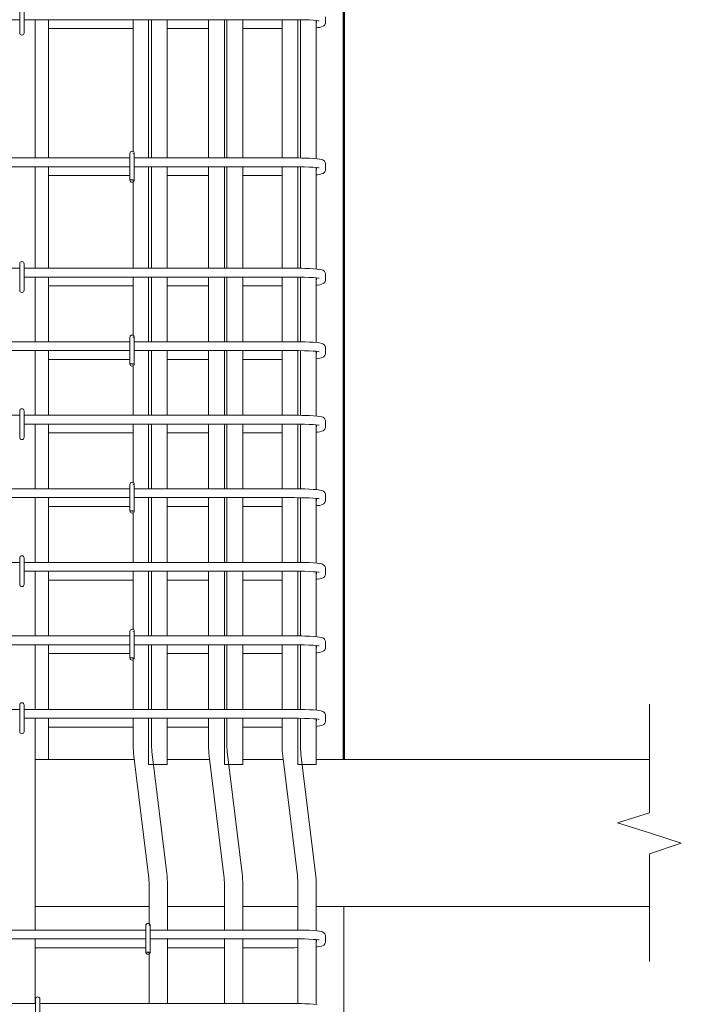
# Model space of a CAD drawing. Header units: millimetres. Extents: x 69196 to 79531, y 2665 to 10587.
# Tile 13 of 27: x 74250 to 75151, y 3767 to 5106. Entities that reach past the tile are written whole.
import ezdxf

# ---------------------------------------------------------------- set-up
doc = ezdxf.new("R2010")
doc.units = ezdxf.units.MM
for name, color, linetype, lineweight in [('A-____-NOTE-TEXT', 131, 'Continuous', 20), ('A-DETL-GENF-OTLN', 92, 'Continuous', 20), ('A-FLOR-____-MCUT', 192, 'Continuous', 50), ('S-COLS-____-OTLN', 52, 'Continuous', 20), ('S-RBAR-____-OTLN', 171, 'Continuous', 100)]:
    doc.layers.add(name, color=color, linetype=linetype, lineweight=lineweight)

# ---------------------------------------------------------------- blocks, each defined once
blk = doc.blocks.new('ADSK_Обрыв_Линия - ADSK_Обрыв_линия-1072157-КЖ1_ПЭ_ВЭ2_Армирование_Пилоны_Пм-2_7_1-1')
at = {"layer": 'A-DETL-GENF-OTLN'}
for p, q in [((-3978.1, 7100), (-3978.1, 7027.5)), ((-3978.1, 6971.8), (-3978.1, 6900))]:
    blk.add_line(p, q, dxfattribs=at)

msp = doc.modelspace()

# ---------------------------------------------------------------- hatches: boundary and pattern name
at = {"layer": 'S-RBAR-____-OTLN', "lineweight": 20}
for points in [[(74404.9391, 4887.4076), (74404.9391, 4888), (74400.4391, 4888), (74403.4391, 4887.605)], [(74404.9391, 4637.4076), (74404.9391, 4638), (74400.4391, 4638), (74403.4391, 4637.605)], [(74404.9391, 4437.4076), (74404.9391, 4438), (74400.4391, 4438), (74403.4391, 4437.605)], [(74404.9391, 4237.4076), (74404.9391, 4238), (74400.4391, 4238), (74403.4391, 4237.605)]]:
    msp.add_hatch(color=256, dxfattribs=at).paths.add_polyline_path(points)
at = {"layer": 'S-RBAR-____-OTLN', "lineweight": 9}
msp.add_hatch(color=8, dxfattribs=at).paths.add_polyline_path([(74426.5471, 3837.4076), (74426.5471, 3838), (74422.0471, 3838), (74425.0471, 3837.605)])

# ---------------------------------------------------------------- linework, layer by layer
at = {"layer": 'A-____-NOTE-TEXT'}
for p, q in [((75107.4402, 4100), (75107.4402, 4175)), ((75107.4402, 4027.5), (75064.1389, 4013.75)), ((75107.4402, 4000), (75064.1389, 4013.75)), ((75150.7653, 3985.9228), (75107.4402, 4000)), ((75107.4402, 3971.8457), (75150.7653, 3985.9228)), ((75107.4402, 3900), (75107.4402, 3825))]:
    msp.add_line(p, q, dxfattribs=at)
at = {"layer": 'A-FLOR-____-MCUT', "color": 8, "lineweight": 9}
for p, q in [((74406.3946, 4100), (74289.5471, 4100)), ((74508.8946, 4100), (74450.9391, 4100)), ((74608.8946, 4100), (74554.0471, 4100)), ((75107.4402, 4100), (74654.0471, 4100)), ((74271.5471, 3900), (74426.5471, 3900)), ((74451.5471, 3900), (74529.0471, 3900)), ((74554.0471, 3900), (74629.0471, 3900)), ((74654.0471, 3900), (75107.4402, 3900))]:
    msp.add_line(p, q, dxfattribs=at)
at = {"layer": 'S-COLS-____-OTLN', "lineweight": 50}
msp.add_line((74691.5471, 6900), (74691.5471, 4100.0496), dxfattribs=at)
at = {"layer": 'S-COLS-____-OTLN', "color": 8, "lineweight": 9}
msp.add_line((74691.5471, 3900), (74691.5471, 3600), dxfattribs=at)
at = {"layer": 'S-RBAR-____-OTLN', "lineweight": 20}
for p, q in [((74250.4391, 5124), (74250.4391, 5088)), ((74256.4391, 5124), (74256.4391, 5088)), ((74250.4391, 5106), (73956.4391, 5106)), ((74624.5471, 5106), (74256.4391, 5106)), ((74289.5471, 4918), (74289.5471, 5106)), ((74425.9391, 5106), (74425.9391, 4918)), ((74450.9391, 5106), (74450.9391, 4918)), ((74529.0471, 5106), (74529.0471, 4918)), ((74554.0471, 5106), (74554.0471, 4918)), ((74629.7727, 5105.9754), (74624.5471, 5106)), ((74629.0471, 5105.9789), (74629.0471, 4917.9789)), ((74638.1654, 5105.8275), (74629.7727, 5105.9754)), ((74644.2924, 5105.619), (74638.1654, 5105.8275)), ((74649.6215, 5105.3405), (74644.2924, 5105.619)), ((74653.9105, 5105.0079), (74649.6215, 5105.3405)), ((74656.8947, 5104.6541), (74653.9105, 5105.0079)), ((74654.0471, 5104.9917), (74654.0471, 4917.0316)), ((74654.5471, 5102.2932), (74654.5471, 5104.9324)), ((74657.9894, 5104.4491), (74656.8947, 5104.6541)), ((74666.436, 5101.13), (74666.5471, 5102.2932)), ((74666.5471, 5102.2932), (74666.5471, 5109.7068)), ((74289.5471, 5094), (74404.9391, 5094)), ((74450.9391, 5094), (74507.4391, 5094)), ((74554.0471, 5094), (74607.4391, 5094)), ((74654.0471, 5094.9856), (74655.7792, 5095.1709)), ((74655.7792, 5095.1709), (74658.7187, 5095.4853)), ((74658.7187, 5095.4853), (74661.1754, 5096.2578)), ((74661.1754, 5096.2578), (74663.6322, 5097.0303)), ((74663.6322, 5097.0303), (74664.371, 5097.5834)), ((74664.371, 5097.5834), (74665.7169, 5099.2054)), ((74665.7169, 5099.2054), (74666.436, 5101.13)), ((74400.4391, 4918), (74106.4391, 4918)), ((74400.4391, 4924), (74400.4391, 4888)), ((74406.4391, 4924), (74406.4391, 4888)), ((74624.5471, 4918), (74406.4391, 4918)), ((74629.8861, 4917.9749), (74624.5471, 4918)), ((74634.184, 4917.8991), (74629.8861, 4917.9749)), ((74638.4819, 4917.8234), (74634.184, 4917.8991)), ((74644.8027, 4917.6081), (74638.4819, 4917.8234)), ((74650.3843, 4917.3162), (74644.8027, 4917.6081)), ((74655.0494, 4916.9537), (74650.3843, 4917.3162)), ((74658.3673, 4916.411), (74655.0494, 4916.9537)), ((74661.6852, 4915.8683), (74658.3673, 4916.411)), ((74663.0296, 4915.3185), (74661.6852, 4915.8683)), ((74664.371, 4914.4166), (74663.0296, 4915.3185)), ((74665.2549, 4913.4835), (74664.371, 4914.4166)), ((74400.4391, 4906), (74106.4391, 4906)), ((74289.5471, 4768), (74289.5471, 4906)), ((74624.5471, 4906), (74406.4391, 4906)), ((74425.9391, 4906), (74425.9391, 4768)), ((74450.9391, 4906), (74450.9391, 4768)), ((74529.0471, 4906), (74529.0471, 4768)), ((74554.0471, 4906), (74554.0471, 4768)), ((74629.7727, 4905.9754), (74624.5471, 4906)), ((74629.0471, 4905.9789), (74629.0471, 4767.9789)), ((74638.1654, 4905.8275), (74629.7727, 4905.9754)), ((74644.2924, 4905.619), (74638.1654, 4905.8275)), ((74649.6215, 4905.3405), (74644.2924, 4905.619)), ((74653.9105, 4905.0079), (74649.6215, 4905.3405)), ((74656.8947, 4904.6541), (74653.9105, 4905.0079)), ((74654.0471, 4904.9917), (74654.0471, 4767.0316)), ((74654.5471, 4902.2932), (74654.5471, 4904.9324)), ((74657.9894, 4904.4491), (74656.8947, 4904.6541)), ((74665.7169, 4912.7946), (74665.2549, 4913.4835)), ((74666.436, 4910.87), (74665.7169, 4912.7946)), ((74665.7169, 4899.2054), (74666.436, 4901.13)), ((74666.5471, 4909.7068), (74666.436, 4910.87)), ((74666.436, 4901.13), (74666.5471, 4902.2932)), ((74666.5471, 4902.2932), (74666.5471, 4909.7068)), ((74289.5471, 4894), (74400.4391, 4894)), ((74404.9391, 4888), (74400.4391, 4888)), ((74400.4391, 4888), (74403.4391, 4887.605)), ((74403.4391, 4887.605), (74404.9391, 4887.4076)), ((74404.9391, 4887.4076), (74404.9391, 4888)), ((74450.9391, 4894), (74507.4391, 4894)), ((74554.0471, 4894), (74607.4391, 4894)), ((74654.0471, 4894.9856), (74655.7792, 4895.1709)), ((74655.7792, 4895.1709), (74658.7187, 4895.4853)), ((74658.7187, 4895.4853), (74661.1754, 4896.2578)), ((74661.1754, 4896.2578), (74663.6322, 4897.0303)), ((74663.6322, 4897.0303), (74664.371, 4897.5834)), ((74664.371, 4897.5834), (74665.7169, 4899.2054)), ((74250.4391, 4768), (73956.4391, 4768)), ((74250.4391, 4774), (74250.4391, 4738)), ((74256.4391, 4774), (74256.4391, 4738)), ((74624.5471, 4768), (74256.4391, 4768)), ((74629.8861, 4767.9749), (74624.5471, 4768)), ((74634.184, 4767.8991), (74629.8861, 4767.9749)), ((74638.4819, 4767.8234), (74634.184, 4767.8991)), ((74644.8027, 4767.6081), (74638.4819, 4767.8234)), ((74650.3843, 4767.3162), (74644.8027, 4767.6081)), ((74655.0494, 4766.9537), (74650.3843, 4767.3162)), ((74658.3673, 4766.411), (74655.0494, 4766.9537)), ((74624.5471, 4756), (74256.4391, 4756)), ((74289.5471, 4668), (74289.5471, 4756)), ((74425.9391, 4756), (74425.9391, 4668)), ((74450.9391, 4756), (74450.9391, 4668)), ((74529.0471, 4756), (74529.0471, 4668)), ((74554.0471, 4756), (74554.0471, 4668)), ((74629.7727, 4755.9754), (74624.5471, 4756)), ((74629.0471, 4755.9789), (74629.0471, 4667.9789)), ((74638.1654, 4755.8275), (74629.7727, 4755.9754)), ((74644.2924, 4755.619), (74638.1654, 4755.8275)), ((74649.6215, 4755.3405), (74644.2924, 4755.619)), ((74653.9105, 4755.0079), (74649.6215, 4755.3405)), ((74656.8947, 4754.6541), (74653.9105, 4755.0079)), ((74654.0471, 4754.9917), (74654.0471, 4667.0316)), ((74654.5471, 4752.2932), (74654.5471, 4754.9324)), ((74657.9894, 4754.4491), (74656.8947, 4754.6541)), ((74661.6852, 4765.8683), (74658.3673, 4766.411)), ((74663.0296, 4765.3185), (74661.6852, 4765.8683)), ((74664.371, 4764.4166), (74663.0296, 4765.3185)), ((74665.2549, 4763.4835), (74664.371, 4764.4166)), ((74665.7169, 4762.7946), (74665.2549, 4763.4835)), ((74666.436, 4760.87), (74665.7169, 4762.7946)), ((74666.5471, 4759.7068), (74666.436, 4760.87)), ((74666.5471, 4752.2932), (74666.5471, 4759.7068)), ((74289.5471, 4744), (74404.9391, 4744)), ((74450.9391, 4744), (74507.4391, 4744)), ((74554.0471, 4744), (74607.4391, 4744)), ((74654.0471, 4744.9856), (74655.7792, 4745.1709)), ((74655.7792, 4745.1709), (74658.7187, 4745.4853)), ((74658.7187, 4745.4853), (74661.1754, 4746.2578)), ((74661.1754, 4746.2578), (74663.6322, 4747.0303)), ((74663.6322, 4747.0303), (74664.371, 4747.5834)), ((74664.371, 4747.5834), (74665.7169, 4749.2054)), ((74665.7169, 4749.2054), (74666.436, 4751.13)), ((74666.436, 4751.13), (74666.5471, 4752.2932)), ((74400.4391, 4674), (74400.4391, 4638)), ((74406.4391, 4674), (74406.4391, 4638)), ((74400.4391, 4668), (74106.4391, 4668)), ((74624.5471, 4668), (74406.4391, 4668)), ((74629.8861, 4667.9749), (74624.5471, 4668)), ((74634.184, 4667.8991), (74629.8861, 4667.9749)), ((74638.4819, 4667.8234), (74634.184, 4667.8991)), ((74644.8027, 4667.6081), (74638.4819, 4667.8234)), ((74650.3843, 4667.3162), (74644.8027, 4667.6081)), ((74655.0494, 4666.9537), (74650.3843, 4667.3162)), ((74658.3673, 4666.411), (74655.0494, 4666.9537)), ((74661.6852, 4665.8683), (74658.3673, 4666.411)), ((74663.0296, 4665.3185), (74661.6852, 4665.8683)), ((74664.371, 4664.4166), (74663.0296, 4665.3185)), ((74665.2549, 4663.4835), (74664.371, 4664.4166)), ((74665.7169, 4662.7946), (74665.2549, 4663.4835)), ((74666.436, 4660.87), (74665.7169, 4662.7946)), ((74666.5471, 4659.7068), (74666.436, 4660.87)), ((74400.4391, 4656), (74106.4391, 4656)), ((74289.5471, 4568), (74289.5471, 4656)), ((74624.5471, 4656), (74406.4391, 4656)), ((74425.9391, 4656), (74425.9391, 4568)), ((74450.9391, 4656), (74450.9391, 4568)), ((74529.0471, 4656), (74529.0471, 4568)), ((74554.0471, 4656), (74554.0471, 4568)), ((74629.7727, 4655.9754), (74624.5471, 4656)), ((74629.0471, 4655.9789), (74629.0471, 4567.9789)), ((74638.1654, 4655.8275), (74629.7727, 4655.9754)), ((74644.2924, 4655.619), (74638.1654, 4655.8275)), ((74649.6215, 4655.3405), (74644.2924, 4655.619)), ((74653.9105, 4655.0079), (74649.6215, 4655.3405)), ((74656.8947, 4654.6541), (74653.9105, 4655.0079)), ((74654.0471, 4654.9917), (74654.0471, 4567.0316)), ((74654.5471, 4652.2932), (74654.5471, 4654.9324)), ((74657.9894, 4654.4491), (74656.8947, 4654.6541)), ((74661.1754, 4646.2578), (74663.6322, 4647.0303)), ((74663.6322, 4647.0303), (74664.371, 4647.5834)), ((74664.371, 4647.5834), (74665.7169, 4649.2054)), ((74665.7169, 4649.2054), (74666.436, 4651.13)), ((74666.436, 4651.13), (74666.5471, 4652.2932)), ((74666.5471, 4652.2932), (74666.5471, 4659.7068)), ((74289.5471, 4644), (74400.4391, 4644)), ((74404.9391, 4638), (74400.4391, 4638)), ((74400.4391, 4638), (74403.4391, 4637.605)), ((74403.4391, 4637.605), (74404.9391, 4637.4076)), ((74404.9391, 4637.4076), (74404.9391, 4638)), ((74450.9391, 4644), (74507.4391, 4644)), ((74554.0471, 4644), (74607.4391, 4644)), ((74654.0471, 4644.9856), (74655.7792, 4645.1709)), ((74655.7792, 4645.1709), (74658.7187, 4645.4853)), ((74658.7187, 4645.4853), (74661.1754, 4646.2578)), ((74250.4391, 4568), (73956.4391, 4568)), ((74250.4391, 4574), (74250.4391, 4538)), ((74256.4391, 4574), (74256.4391, 4538)), ((74624.5471, 4568), (74256.4391, 4568)), ((74629.8861, 4567.9749), (74624.5471, 4568)), ((74634.184, 4567.8991), (74629.8861, 4567.9749)), ((74638.4819, 4567.8234), (74634.184, 4567.8991)), ((74644.8027, 4567.6081), (74638.4819, 4567.8234)), ((74650.3843, 4567.3162), (74644.8027, 4567.6081)), ((74655.0494, 4566.9537), (74650.3843, 4567.3162)), ((74658.3673, 4566.411), (74655.0494, 4566.9537)), ((74661.6852, 4565.8683), (74658.3673, 4566.411)), ((74624.5471, 4556), (74256.4391, 4556)), ((74289.5471, 4468), (74289.5471, 4556)), ((74425.9391, 4556), (74425.9391, 4468)), ((74450.9391, 4556), (74450.9391, 4468)), ((74529.0471, 4556), (74529.0471, 4468)), ((74554.0471, 4556), (74554.0471, 4468)), ((74629.7727, 4555.9754), (74624.5471, 4556)), ((74629.0471, 4555.9789), (74629.0471, 4467.9789)), ((74638.1654, 4555.8275), (74629.7727, 4555.9754)), ((74644.2924, 4555.619), (74638.1654, 4555.8275)), ((74649.6215, 4555.3405), (74644.2924, 4555.619)), ((74653.9105, 4555.0079), (74649.6215, 4555.3405)), ((74656.8947, 4554.6541), (74653.9105, 4555.0079)), ((74654.0471, 4554.9917), (74654.0471, 4467.0316)), ((74654.5471, 4552.2932), (74654.5471, 4554.9324)), ((74657.9894, 4554.4491), (74656.8947, 4554.6541)), ((74663.0296, 4565.3185), (74661.6852, 4565.8683)), ((74664.371, 4564.4166), (74663.0296, 4565.3185)), ((74665.2549, 4563.4835), (74664.371, 4564.4166)), ((74665.7169, 4562.7946), (74665.2549, 4563.4835)), ((74666.436, 4560.87), (74665.7169, 4562.7946)), ((74666.5471, 4559.7068), (74666.436, 4560.87)), ((74666.5471, 4552.2932), (74666.5471, 4559.7068)), ((74289.5471, 4544), (74404.9391, 4544)), ((74450.9391, 4544), (74507.4391, 4544)), ((74554.0471, 4544), (74607.4391, 4544)), ((74654.0471, 4544.9856), (74655.7792, 4545.1709)), ((74655.7792, 4545.1709), (74658.7187, 4545.4853)), ((74658.7187, 4545.4853), (74661.1754, 4546.2578)), ((74661.1754, 4546.2578), (74663.6322, 4547.0303)), ((74663.6322, 4547.0303), (74664.371, 4547.5834)), ((74664.371, 4547.5834), (74665.7169, 4549.2054)), ((74665.7169, 4549.2054), (74666.436, 4551.13)), ((74666.436, 4551.13), (74666.5471, 4552.2932)), ((74400.4391, 4474), (74400.4391, 4438)), ((74406.4391, 4474), (74406.4391, 4438)), ((74400.4391, 4468), (74106.4391, 4468)), ((74624.5471, 4468), (74406.4391, 4468)), ((74629.8861, 4467.9749), (74624.5471, 4468)), ((74634.184, 4467.8991), (74629.8861, 4467.9749)), ((74638.4819, 4467.8234), (74634.184, 4467.8991)), ((74644.8027, 4467.6081), (74638.4819, 4467.8234)), ((74650.3843, 4467.3162), (74644.8027, 4467.6081)), ((74655.0494, 4466.9537), (74650.3843, 4467.3162)), ((74658.3673, 4466.411), (74655.0494, 4466.9537)), ((74661.6852, 4465.8683), (74658.3673, 4466.411)), ((74663.0296, 4465.3185), (74661.6852, 4465.8683)), ((74664.371, 4464.4166), (74663.0296, 4465.3185)), ((74665.2549, 4463.4835), (74664.371, 4464.4166)), ((74665.7169, 4462.7946), (74665.2549, 4463.4835)), ((74666.436, 4460.87), (74665.7169, 4462.7946)), ((74666.5471, 4459.7068), (74666.436, 4460.87)), ((74666.5471, 4452.2932), (74666.5471, 4459.7068)), ((74400.4391, 4456), (74106.4391, 4456)), ((74289.5471, 4368), (74289.5471, 4456)), ((74624.5471, 4456), (74406.4391, 4456)), ((74425.9391, 4456), (74425.9391, 4368)), ((74450.9391, 4456), (74450.9391, 4368)), ((74529.0471, 4456), (74529.0471, 4368)), ((74554.0471, 4456), (74554.0471, 4368)), ((74629.7727, 4455.9754), (74624.5471, 4456)), ((74629.0471, 4455.9789), (74629.0471, 4367.9789)), ((74638.1654, 4455.8275), (74629.7727, 4455.9754)), ((74644.2924, 4455.619), (74638.1654, 4455.8275)), ((74649.6215, 4455.3405), (74644.2924, 4455.619)), ((74653.9105, 4455.0079), (74649.6215, 4455.3405)), ((74656.8947, 4454.6541), (74653.9105, 4455.0079)), ((74654.0471, 4454.9917), (74654.0471, 4367.0316)), ((74654.5471, 4452.2932), (74654.5471, 4454.9324)), ((74657.9894, 4454.4491), (74656.8947, 4454.6541)), ((74658.7187, 4445.4853), (74661.1754, 4446.2578)), ((74661.1754, 4446.2578), (74663.6322, 4447.0303)), ((74663.6322, 4447.0303), (74664.371, 4447.5834)), ((74664.371, 4447.5834), (74665.7169, 4449.2054)), ((74665.7169, 4449.2054), (74666.436, 4451.13)), ((74666.436, 4451.13), (74666.5471, 4452.2932)), ((74289.5471, 4444), (74400.4391, 4444)), ((74404.9391, 4438), (74400.4391, 4438)), ((74400.4391, 4438), (74403.4391, 4437.605)), ((74403.4391, 4437.605), (74404.9391, 4437.4076)), ((74404.9391, 4437.4076), (74404.9391, 4438)), ((74450.9391, 4444), (74507.4391, 4444)), ((74554.0471, 4444), (74607.4391, 4444)), ((74654.0471, 4444.9856), (74655.7792, 4445.1709)), ((74655.7792, 4445.1709), (74658.7187, 4445.4853)), ((74250.4391, 4368), (73956.4391, 4368)), ((74250.4391, 4374), (74250.4391, 4338)), ((74256.4391, 4374), (74256.4391, 4338)), ((74624.5471, 4368), (74256.4391, 4368)), ((74629.8861, 4367.9749), (74624.5471, 4368)), ((74634.184, 4367.8991), (74629.8861, 4367.9749)), ((74638.4819, 4367.8234), (74634.184, 4367.8991)), ((74644.8027, 4367.6081), (74638.4819, 4367.8234)), ((74650.3843, 4367.3162), (74644.8027, 4367.6081)), ((74655.0494, 4366.9537), (74650.3843, 4367.3162)), ((74658.3673, 4366.411), (74655.0494, 4366.9537)), ((74661.6852, 4365.8683), (74658.3673, 4366.411)), ((74663.0296, 4365.3185), (74661.6852, 4365.8683)), ((74664.371, 4364.4166), (74663.0296, 4365.3185)), ((74624.5471, 4356), (74256.4391, 4356)), ((74289.5471, 4268), (74289.5471, 4356)), ((74425.9391, 4356), (74425.9391, 4268)), ((74450.9391, 4356), (74450.9391, 4268)), ((74529.0471, 4356), (74529.0471, 4268)), ((74554.0471, 4356), (74554.0471, 4268)), ((74629.7727, 4355.9754), (74624.5471, 4356)), ((74629.0471, 4355.9789), (74629.0471, 4267.9789)), ((74638.1654, 4355.8275), (74629.7727, 4355.9754)), ((74644.2924, 4355.619), (74638.1654, 4355.8275)), ((74649.6215, 4355.3405), (74644.2924, 4355.619)), ((74653.9105, 4355.0079), (74649.6215, 4355.3405)), ((74656.8947, 4354.6541), (74653.9105, 4355.0079)), ((74654.0471, 4354.9917), (74654.0471, 4267.0316)), ((74654.5471, 4352.2932), (74654.5471, 4354.9324)), ((74657.9894, 4354.4491), (74656.8947, 4354.6541)), ((74665.2549, 4363.4835), (74664.371, 4364.4166)), ((74665.7169, 4362.7946), (74665.2549, 4363.4835)), ((74666.436, 4360.87), (74665.7169, 4362.7946)), ((74666.5471, 4359.7068), (74666.436, 4360.87)), ((74666.436, 4351.13), (74666.5471, 4352.2932)), ((74666.5471, 4352.2932), (74666.5471, 4359.7068)), ((74289.5471, 4344), (74404.9391, 4344)), ((74450.9391, 4344), (74507.4391, 4344)), ((74554.0471, 4344), (74607.4391, 4344)), ((74654.0471, 4344.9856), (74655.7792, 4345.1709)), ((74655.7792, 4345.1709), (74658.7187, 4345.4853)), ((74658.7187, 4345.4853), (74661.1754, 4346.2578)), ((74661.1754, 4346.2578), (74663.6322, 4347.0303)), ((74663.6322, 4347.0303), (74664.371, 4347.5834)), ((74664.371, 4347.5834), (74665.7169, 4349.2054)), ((74665.7169, 4349.2054), (74666.436, 4351.13)), ((74400.4391, 4274), (74400.4391, 4238)), ((74406.4391, 4274), (74406.4391, 4238)), ((74400.4391, 4268), (74106.4391, 4268)), ((74624.5471, 4268), (74406.4391, 4268)), ((74629.8861, 4267.9749), (74624.5471, 4268)), ((74634.184, 4267.8991), (74629.8861, 4267.9749)), ((74638.4819, 4267.8234), (74634.184, 4267.8991)), ((74644.8027, 4267.6081), (74638.4819, 4267.8234)), ((74650.3843, 4267.3162), (74644.8027, 4267.6081)), ((74655.0494, 4266.9537), (74650.3843, 4267.3162)), ((74658.3673, 4266.411), (74655.0494, 4266.9537)), ((74661.6852, 4265.8683), (74658.3673, 4266.411)), ((74663.0296, 4265.3185), (74661.6852, 4265.8683)), ((74664.371, 4264.4166), (74663.0296, 4265.3185)), ((74665.2549, 4263.4835), (74664.371, 4264.4166)), ((74665.7169, 4262.7946), (74665.2549, 4263.4835)), ((74666.436, 4260.87), (74665.7169, 4262.7946)), ((74666.5471, 4259.7068), (74666.436, 4260.87)), ((74666.5471, 4252.2932), (74666.5471, 4259.7068)), ((74400.4391, 4256), (74106.4391, 4256)), ((74289.5471, 4168), (74289.5471, 4256)), ((74624.5471, 4256), (74406.4391, 4256)), ((74425.9391, 4256), (74425.9391, 4168)), ((74450.9391, 4256), (74450.9391, 4168)), ((74529.0471, 4256), (74529.0471, 4168)), ((74554.0471, 4256), (74554.0471, 4168)), ((74629.7727, 4255.9754), (74624.5471, 4256)), ((74629.0471, 4255.9789), (74629.0471, 4167.9789)), ((74638.1654, 4255.8275), (74629.7727, 4255.9754)), ((74644.2924, 4255.619), (74638.1654, 4255.8275)), ((74649.6215, 4255.3405), (74644.2924, 4255.619)), ((74653.9105, 4255.0079), (74649.6215, 4255.3405)), ((74656.8947, 4254.6541), (74653.9105, 4255.0079)), ((74654.0471, 4254.9917), (74654.0471, 4167.0316)), ((74654.0471, 4244.9856), (74655.7792, 4245.1709)), ((74654.5471, 4252.2932), (74654.5471, 4254.9324)), ((74655.7792, 4245.1709), (74658.7187, 4245.4853)), ((74657.9894, 4254.4491), (74656.8947, 4254.6541)), ((74658.7187, 4245.4853), (74661.1754, 4246.2578)), ((74661.1754, 4246.2578), (74663.6322, 4247.0303)), ((74663.6322, 4247.0303), (74664.371, 4247.5834)), ((74664.371, 4247.5834), (74665.7169, 4249.2054)), ((74665.7169, 4249.2054), (74666.436, 4251.13)), ((74666.436, 4251.13), (74666.5471, 4252.2932)), ((74289.5471, 4244), (74400.4391, 4244)), ((74404.9391, 4238), (74400.4391, 4238)), ((74400.4391, 4238), (74403.4391, 4237.605)), ((74403.4391, 4237.605), (74404.9391, 4237.4076)), ((74404.9391, 4237.4076), (74404.9391, 4238)), ((74450.9391, 4244), (74507.4391, 4244)), ((74554.0471, 4244), (74607.4391, 4244)), ((74250.4391, 4168), (73956.4391, 4168)), ((74250.4391, 4174), (74250.4391, 4138)), ((74256.4391, 4174), (74256.4391, 4138)), ((74624.5471, 4168), (74256.4391, 4168)), ((74629.8861, 4167.9749), (74624.5471, 4168)), ((74634.184, 4167.8991), (74629.8861, 4167.9749)), ((74638.4819, 4167.8234), (74634.184, 4167.8991)), ((74644.8027, 4167.6081), (74638.4819, 4167.8234)), ((74650.3843, 4167.3162), (74644.8027, 4167.6081)), ((74655.0494, 4166.9537), (74650.3843, 4167.3162)), ((74658.3673, 4166.411), (74655.0494, 4166.9537)), ((74661.6852, 4165.8683), (74658.3673, 4166.411)), ((74663.0296, 4165.3185), (74661.6852, 4165.8683)), ((74664.371, 4164.4166), (74663.0296, 4165.3185)), ((74665.2549, 4163.4835), (74664.371, 4164.4166)), ((74624.5471, 4156), (74256.4391, 4156)), ((74289.5471, 4100), (74289.5471, 4156)), ((74425.9391, 4156), (74425.9391, 4092.9044)), ((74450.9391, 4156), (74450.9391, 4092.9044)), ((74529.0471, 4156), (74529.0471, 4093.2667)), ((74554.0471, 4156), (74554.0471, 4093.2667)), ((74629.7727, 4155.9754), (74624.5471, 4156)), ((74629.0471, 4155.9789), (74629.0471, 4093.2667)), ((74638.1654, 4155.8275), (74629.7727, 4155.9754)), ((74644.2924, 4155.619), (74638.1654, 4155.8275)), ((74649.6215, 4155.3405), (74644.2924, 4155.619)), ((74653.9105, 4155.0079), (74649.6215, 4155.3405)), ((74656.8947, 4154.6541), (74653.9105, 4155.0079)), ((74654.0471, 4154.9917), (74654.0471, 4093.2667)), ((74654.5471, 4152.2932), (74654.5471, 4154.9324)), ((74657.9894, 4154.4491), (74656.8947, 4154.6541)), ((74665.7169, 4162.7946), (74665.2549, 4163.4835)), ((74666.436, 4160.87), (74665.7169, 4162.7946)), ((74665.7169, 4149.2054), (74666.436, 4151.13)), ((74666.5471, 4159.7068), (74666.436, 4160.87)), ((74666.436, 4151.13), (74666.5471, 4152.2932)), ((74666.5471, 4152.2932), (74666.5471, 4159.7068)), ((74289.5471, 4144), (74404.9391, 4144)), ((74450.9391, 4144), (74507.4391, 4144)), ((74554.0471, 4144), (74607.4391, 4144)), ((74654.0471, 4144.9856), (74655.7792, 4145.1709)), ((74655.7792, 4145.1709), (74658.7187, 4145.4853)), ((74658.7187, 4145.4853), (74661.1754, 4146.2578)), ((74661.1754, 4146.2578), (74663.6322, 4147.0303)), ((74663.6322, 4147.0303), (74664.371, 4147.5834)), ((74664.371, 4147.5834), (74665.7169, 4149.2054)), ((74289.5471, 4100), (74271.5471, 4100)), ((74425.9391, 4092.9044), (74450.9391, 4092.9044)), ((74529.0471, 4093.2667), (74554.0471, 4093.2667)), ((74629.0471, 4093.2667), (74654.0471, 4093.2667))]:
    msp.add_line(p, q, dxfattribs=at)
at = {"layer": 'S-RBAR-____-OTLN', "color": 8, "lineweight": 9}
for p, q in [((74271.5471, 4918), (74271.5471, 5106)), ((74404.9391, 5106), (74404.9391, 4926.5981)), ((74429.9391, 5106), (74429.9391, 4918)), ((74507.4391, 5106), (74507.4391, 4918)), ((74532.4391, 5106), (74532.4391, 4918)), ((74607.4391, 5106), (74607.4391, 4918)), ((74632.4391, 5105.9285), (74632.4391, 4917.9299)), ((74404.9391, 4924.5924), (74404.9391, 4924)), ((74271.5471, 4768), (74271.5471, 4906)), ((74429.9391, 4906), (74429.9391, 4768)), ((74507.4391, 4906), (74507.4391, 4768)), ((74532.4391, 4906), (74532.4391, 4768)), ((74607.4391, 4906), (74607.4391, 4768)), ((74632.4391, 4905.9285), (74632.4391, 4767.9299)), ((74404.9391, 4888), (74404.9391, 4887.4076)), ((74404.9391, 4885.4019), (74404.9391, 4768)), ((74271.5471, 4668), (74271.5471, 4756)), ((74404.9391, 4756), (74404.9391, 4676.5981)), ((74429.9391, 4756), (74429.9391, 4668)), ((74507.4391, 4756), (74507.4391, 4668)), ((74532.4391, 4756), (74532.4391, 4668)), ((74607.4391, 4756), (74607.4391, 4668)), ((74632.4391, 4755.9285), (74632.4391, 4667.9299)), ((74404.9391, 4674.5924), (74404.9391, 4674)), ((74271.5471, 4568), (74271.5471, 4656)), ((74429.9391, 4656), (74429.9391, 4568)), ((74507.4391, 4656), (74507.4391, 4568)), ((74532.4391, 4656), (74532.4391, 4568)), ((74607.4391, 4656), (74607.4391, 4568)), ((74632.4391, 4655.9285), (74632.4391, 4567.9299)), ((74404.9391, 4638), (74404.9391, 4637.4076)), ((74404.9391, 4635.4019), (74404.9391, 4568)), ((74271.5471, 4468), (74271.5471, 4556)), ((74404.9391, 4556), (74404.9391, 4476.5981)), ((74429.9391, 4556), (74429.9391, 4468)), ((74507.4391, 4556), (74507.4391, 4468)), ((74532.4391, 4556), (74532.4391, 4468)), ((74607.4391, 4556), (74607.4391, 4468)), ((74632.4391, 4555.9285), (74632.4391, 4467.9299)), ((74404.9391, 4474.5924), (74404.9391, 4474)), ((74271.5471, 4368), (74271.5471, 4456)), ((74429.9391, 4456), (74429.9391, 4368)), ((74507.4391, 4456), (74507.4391, 4368)), ((74532.4391, 4456), (74532.4391, 4368)), ((74607.4391, 4456), (74607.4391, 4368)), ((74632.4391, 4455.9285), (74632.4391, 4367.9299)), ((74404.9391, 4438), (74404.9391, 4437.4076)), ((74404.9391, 4435.4019), (74404.9391, 4368)), ((74271.5471, 4268), (74271.5471, 4356)), ((74404.9391, 4356), (74404.9391, 4276.5981)), ((74429.9391, 4356), (74429.9391, 4268)), ((74507.4391, 4356), (74507.4391, 4268)), ((74532.4391, 4356), (74532.4391, 4268)), ((74607.4391, 4356), (74607.4391, 4268)), ((74632.4391, 4355.9285), (74632.4391, 4267.9299)), ((74404.9391, 4274.5924), (74404.9391, 4274)), ((74271.5471, 4168), (74271.5471, 4256)), ((74429.9391, 4256), (74429.9391, 4168)), ((74507.4391, 4256), (74507.4391, 4168)), ((74532.4391, 4256), (74532.4391, 4168)), ((74607.4391, 4256), (74607.4391, 4168)), ((74632.4391, 4255.9285), (74632.4391, 4167.9299)), ((74404.9391, 4238), (74404.9391, 4237.4076)), ((74404.9391, 4235.4019), (74404.9391, 4168)), ((74271.5471, 3868), (74271.5471, 4156)), ((74404.9391, 4156), (74404.9391, 4119.4996)), ((74429.9391, 4156), (74429.9391, 4119.4996)), ((74507.4391, 4156), (74507.4391, 4119.4996)), ((74532.4391, 4156), (74532.4391, 4119.4996)), ((74607.4391, 4156), (74607.4391, 4119.4996)), ((74632.4391, 4155.9285), (74632.4391, 4119.4996)), ((74405.8708, 4104.2659), (74425.8017, 3941.9416)), ((74430.6845, 4107.3127), (74450.6154, 3944.9883)), ((74508.3708, 4104.2659), (74528.3017, 3941.9416)), ((74533.1845, 4107.3127), (74553.1154, 3944.9883)), ((74608.3708, 4104.2659), (74628.3017, 3941.9416)), ((74633.1845, 4107.3127), (74653.1154, 3944.9883)), ((74426.5471, 3929.7547), (74426.5471, 3876.5981)), ((74451.5471, 3929.7547), (74451.5471, 3868)), ((74529.0471, 3929.7547), (74529.0471, 3868)), ((74554.0471, 3929.7547), (74554.0471, 3868)), ((74629.0471, 3929.7547), (74629.0471, 3867.9789)), ((74654.0471, 3929.7547), (74654.0471, 3867.0316)), ((74422.0471, 3874), (74422.0471, 3838)), ((74426.5471, 3874.5924), (74426.5471, 3874)), ((74428.0471, 3874), (74428.0471, 3838)), ((74422.0471, 3868), (74128.0471, 3868)), ((74624.5471, 3868), (74428.0471, 3868)), ((74629.8861, 3867.9749), (74624.5471, 3868)), ((74634.184, 3867.8991), (74629.8861, 3867.9749)), ((74638.4819, 3867.8234), (74634.184, 3867.8991)), ((74644.8027, 3867.6081), (74638.4819, 3867.8234)), ((74650.3843, 3867.3162), (74644.8027, 3867.6081)), ((74655.0494, 3866.9537), (74650.3843, 3867.3162)), ((74658.3673, 3866.411), (74655.0494, 3866.9537)), ((74661.6852, 3865.8683), (74658.3673, 3866.411)), ((74663.0296, 3865.3185), (74661.6852, 3865.8683)), ((74664.371, 3864.4166), (74663.0296, 3865.3185)), ((74665.2549, 3863.4835), (74664.371, 3864.4166)), ((74665.7169, 3862.7946), (74665.2549, 3863.4835)), ((74666.436, 3860.87), (74665.7169, 3862.7946)), ((74666.5471, 3859.7068), (74666.436, 3860.87)), ((74666.5471, 3852.2932), (74666.5471, 3859.7068)), ((74422.0471, 3856), (74128.0471, 3856)), ((74271.5471, 3768), (74271.5471, 3856)), ((74271.5471, 3844), (74422.0471, 3844)), ((74624.5471, 3856), (74428.0471, 3856)), ((74451.5471, 3856), (74451.5471, 3768)), ((74451.5471, 3844), (74529.0471, 3844)), ((74529.0471, 3856), (74529.0471, 3768)), ((74554.0471, 3856), (74554.0471, 3768)), ((74554.0471, 3844), (74624.5471, 3844)), ((74629.7727, 3855.9754), (74624.5471, 3856)), ((74624.5471, 3844), (74629.0471, 3844.0211)), ((74629.0471, 3855.9789), (74629.0471, 3767.9789)), ((74638.1654, 3855.8275), (74629.7727, 3855.9754)), ((74644.2924, 3855.619), (74638.1654, 3855.8275)), ((74649.6215, 3855.3405), (74644.2924, 3855.619)), ((74653.9105, 3855.0079), (74649.6215, 3855.3405)), ((74656.8947, 3854.6541), (74653.9105, 3855.0079)), ((74654.0471, 3854.9917), (74654.0471, 3767.0316)), ((74654.0471, 3844.9856), (74655.7792, 3845.1709)), ((74654.5471, 3852.2932), (74654.5471, 3854.9324)), ((74655.7792, 3845.1709), (74658.7187, 3845.4853)), ((74657.9894, 3854.4491), (74656.8947, 3854.6541)), ((74658.7187, 3845.4853), (74661.1754, 3846.2578)), ((74661.1754, 3846.2578), (74663.6322, 3847.0303)), ((74663.6322, 3847.0303), (74664.371, 3847.5834)), ((74664.371, 3847.5834), (74665.7169, 3849.2054)), ((74665.7169, 3849.2054), (74666.436, 3851.13)), ((74666.436, 3851.13), (74666.5471, 3852.2932)), ((74426.5471, 3838), (74422.0471, 3838)), ((74422.0471, 3838), (74425.0471, 3837.605)), ((74425.0471, 3837.605), (74426.5471, 3837.4076)), ((74426.5471, 3837.4076), (74426.5471, 3838)), ((74426.5471, 3838), (74426.5471, 3837.4076)), ((74426.5471, 3835.4019), (74426.5471, 3768)), ((74272.0471, 3768), (73978.0471, 3768)), ((74272.0471, 3774), (74272.0471, 3738)), ((74278.0471, 3774), (74278.0471, 3738)), ((74624.5471, 3768), (74278.0471, 3768)), ((74629.8861, 3767.9749), (74624.5471, 3768)), ((74634.184, 3767.8991), (74629.8861, 3767.9749)), ((74638.4819, 3767.8234), (74634.184, 3767.8991)), ((74644.8027, 3767.6081), (74638.4819, 3767.8234)), ((74650.3843, 3767.3162), (74644.8027, 3767.6081)), ((74655.0494, 3766.9537), (74650.3843, 3767.3162))]:
    msp.add_line(p, q, dxfattribs=at)
at = {"layer": 'S-RBAR-____-OTLN', "lineweight": 20}
for centre, start, end in [((74253.4391, 5088), 180, 0), ((74403.4391, 4924), 0, 180), ((74403.4391, 4924), 120, 150), ((74403.4391, 4888), 180, 0), ((74403.4391, 4888), 210, 240), ((74253.4391, 4774), 0, 180), ((74253.4391, 4738), 180, 0), ((74403.4391, 4674), 0, 180), ((74403.4391, 4674), 120, 150), ((74403.4391, 4638), 180, 0), ((74403.4391, 4638), 210, 240), ((74253.4391, 4574), 0, 180), ((74253.4391, 4538), 180, 0), ((74403.4391, 4474), 0, 180), ((74403.4391, 4474), 120, 150), ((74403.4391, 4438), 180, 0), ((74403.4391, 4438), 210, 240), ((74253.4391, 4374), 0, 180), ((74253.4391, 4338), 180, 0), ((74403.4391, 4274), 0, 180), ((74403.4391, 4274), 120, 150), ((74403.4391, 4238), 180, 0), ((74403.4391, 4238), 210, 240), ((74253.4391, 4174), 0, 180), ((74253.4391, 4138), 180, 0)]:
    msp.add_arc(centre, 3, start, end, dxfattribs=at)
at = {"layer": 'S-RBAR-____-OTLN', "color": 8, "lineweight": 9}
for centre, radius, start, end in [((74529.9391, 4119.4996), 125, 180, 187), ((74529.9391, 4119.4996), 100, 180, 187), ((74632.4391, 4119.4996), 125, 180, 187), ((74632.4391, 4119.4996), 100, 180, 187), ((74732.4391, 4119.4996), 125, 180, 187), ((74732.4391, 4119.4996), 100, 180, 187), ((74326.5471, 3929.7547), 100, 360, 7), ((74326.5471, 3929.7547), 125, 0, 7), ((74429.0471, 3929.7547), 100, 360, 7), ((74429.0471, 3929.7547), 125, 0, 7), ((74529.0471, 3929.7547), 100, 360, 7), ((74529.0471, 3929.7547), 125, 0, 7), ((74425.0471, 3874), 3, 0, 180), ((74425.0471, 3874), 3, 120, 146.0259274), ((74425.0471, 3838), 3, 180, 0), ((74425.0471, 3838), 3, 210, 240), ((74275.0471, 3774), 3, 0, 180), ((74275.0471, 3774), 3, 120, 150), ((74275.0471, 3774), 3, 30, 60), ((74275.0471, 3774), 3, 0, 15)]:
    msp.add_arc(centre, radius, start, end, dxfattribs=at)

# ---------------------------------------------------------------- block references
at = {"layer": 'A-DETL-GENF-OTLN'}
msp.add_blockref('ADSK_Обрыв_Линия - ADSK_Обрыв_линия-1072157-КЖ1_ПЭ_ВЭ2_Армирование_Пилоны_Пм-2_7_1-1', (79085.549, -3000), dxfattribs=at)

doc.saveas('drawing.dxf')
